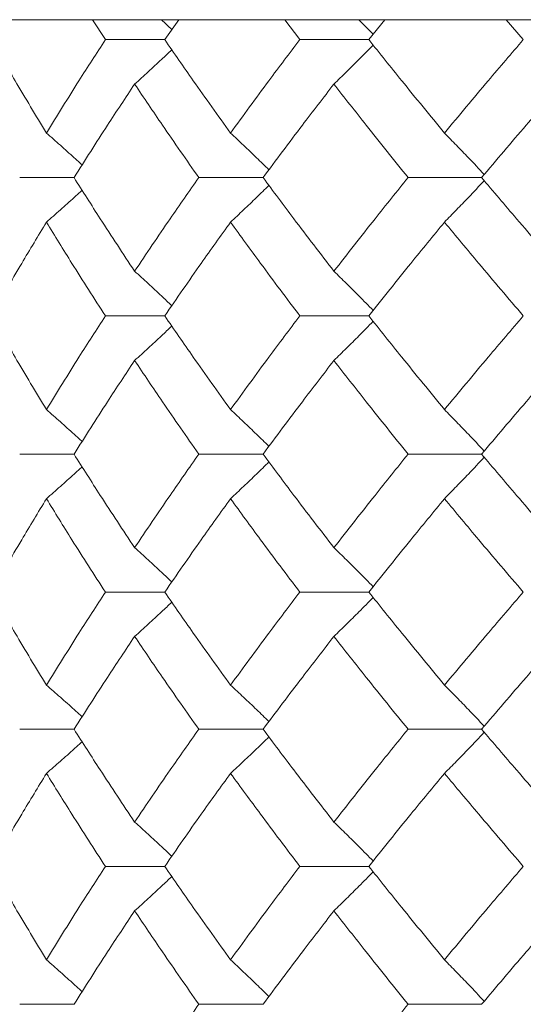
# Model space of a CAD drawing. Header units: inches. Extents: x -4.1 to 23, y -7 to 14.8.
# Tile 88 of 139: x 11.556 to 11.779, y 2.566 to 3.001. Entities that reach past the tile are written whole.
import ezdxf

# ---------------------------------------------------------------- set-up
doc = ezdxf.new("R2010")
doc.units = ezdxf.units.IN
doc.header["$MEASUREMENT"] = 0

msp = doc.modelspace()

# ---------------------------------------------------------------- linework, layer by layer
at = {"color": 7, "linetype": 'Continuous', "lineweight": 15}
for p, q in [((11.83793, 3.00138), (11.10933, 3.00138)), ((11.59387, 2.99256), (11.58821, 3.00138)), ((11.62013, 2.99256), (11.62629, 3.00138)), ((11.67982, 2.99256), (11.67319, 3.00138)), ((11.71033, 2.99256), (11.71743, 3.00138)), ((11.77861, 2.99256), (11.77108, 3.00138)), ((11.62013, 2.99256), (11.59387, 2.99256)), ((11.71033, 2.99256), (11.67982, 2.99256)), ((11.58003, 2.9316), (11.55601, 2.9316)), ((11.6636, 2.9316), (11.63517, 2.9316)), ((11.76018, 2.9316), (11.72767, 2.9316)), ((11.62013, 2.87048), (11.59387, 2.87048)), ((11.71033, 2.87048), (11.67982, 2.87048)), ((11.58003, 2.80936), (11.55601, 2.80936)), ((11.6636, 2.80936), (11.63517, 2.80936)), ((11.76018, 2.80936), (11.72767, 2.80936)), ((11.62013, 2.7484), (11.59387, 2.7484)), ((11.71033, 2.7484), (11.67982, 2.7484)), ((11.58003, 2.68778), (11.55601, 2.68778)), ((11.6636, 2.68778), (11.63517, 2.68778)), ((11.76018, 2.68778), (11.72767, 2.68778)), ((11.62013, 2.62716), (11.59387, 2.62716)), ((11.71033, 2.62716), (11.67982, 2.62716)), ((11.58003, 2.5662), (11.55601, 2.5662)), ((11.6636, 2.5662), (11.63517, 2.5662)), ((11.76018, 2.5662), (11.72767, 2.5662))]:
    msp.add_line(p, q, dxfattribs=at)
for points, knots in [([(11.61862, 3.00138), (11.61865, 3.00135), (11.62021, 2.99992), (11.62175, 2.99846), (11.62325, 2.99704)], [0, 0, 0, 0, 0.0218538, 1, 1, 1, 1]), ([(11.70587, 3.00138), (11.7059, 3.00135), (11.70804, 2.99923), (11.71016, 2.99707), (11.71225, 2.99495)], [0, 0, 0, 0, 0.014758, 1, 1, 1, 1]), ([(11.56784, 2.95129), (11.56317, 2.959), (11.55484, 2.97277), (11.54691, 2.98652), (11.54342, 2.99256)], [0, 0, 0, 0, 0.560339, 1, 1, 1, 1]), ([(11.56784, 2.95129), (11.57259, 2.959), (11.58107, 2.97277), (11.58996, 2.98652), (11.59387, 2.99256)], [0, 0, 0, 0, 0.560339, 1, 1, 1, 1]), ([(11.64921, 2.95129), (11.64368, 2.959), (11.6338, 2.97277), (11.6243, 2.98652), (11.62013, 2.99256)], [0, 0, 0, 0, 0.560339, 1, 1, 1, 1]), ([(11.64921, 2.95129), (11.65483, 2.959), (11.66484, 2.97277), (11.67524, 2.98652), (11.67982, 2.99256)], [0, 0, 0, 0, 0.560339, 1, 1, 1, 1]), ([(11.69491, 2.97293), (11.69675, 2.97473), (11.70045, 2.97834), (11.70624, 2.98407), (11.71015, 2.98804), (11.71224, 2.99017)], [0, 0, 0, 0, 0.317535, 0.635069, 1, 1, 1, 1]), ([(11.74377, 2.95129), (11.73743, 2.959), (11.72612, 2.97277), (11.71515, 2.98652), (11.71033, 2.99256)], [0, 0, 0, 0, 0.560339, 1, 1, 1, 1]), ([(11.74377, 2.95129), (11.75018, 2.959), (11.76162, 2.97277), (11.77342, 2.98652), (11.77861, 2.99256)], [0, 0, 0, 0, 0.560339, 1, 1, 1, 1]), ([(11.60682, 2.97293), (11.60881, 2.97473), (11.61278, 2.97834), (11.61826, 2.98338), (11.62173, 2.98665), (11.62324, 2.98807)], [0, 0, 0, 0, 0.360977, 0.721953, 1, 1, 1, 1]), ([(11.58003, 2.9316), (11.58493, 2.93933), (11.59366, 2.95311), (11.6028, 2.96687), (11.60682, 2.97293)], [0, 0, 0, 0, 0.5602736, 1, 1, 1, 1]), ([(11.63517, 2.9316), (11.62978, 2.93933), (11.62014, 2.95311), (11.61089, 2.96687), (11.60682, 2.97293)], [0, 0, 0, 0, 0.560274, 1, 1, 1, 1]), ([(11.6636, 2.9316), (11.66934, 2.93933), (11.6796, 2.95311), (11.69023, 2.96687), (11.69491, 2.97293)], [0, 0, 0, 0, 0.560274, 1, 1, 1, 1]), ([(11.72767, 2.9316), (11.72146, 2.93933), (11.71037, 2.95311), (11.69963, 2.96687), (11.69491, 2.97293)], [0, 0, 0, 0, 0.5602736, 1, 1, 1, 1]), ([(11.76018, 2.9316), (11.76672, 2.93933), (11.77838, 2.95311), (11.79039, 2.96687), (11.79567, 2.97293)], [0, 0, 0, 0, 0.560274, 1, 1, 1, 1]), ([(11.56784, 2.95129), (11.56989, 2.94948), (11.57398, 2.94587), (11.57924, 2.94117), (11.58243, 2.93825), (11.5836, 2.93718)], [0, 0, 0, 0, 0.387792, 0.775584, 1, 1, 1, 1]), ([(11.64921, 2.95129), (11.65113, 2.94949), (11.65497, 2.94587), (11.66063, 2.94047), (11.66435, 2.93683), (11.66617, 2.93504)], [0, 0, 0, 0, 0.337228, 0.6744559, 1, 1, 1, 1]), ([(11.74377, 2.95129), (11.74554, 2.94949), (11.74908, 2.94587), (11.75494, 2.93978), (11.75902, 2.93545), (11.76135, 2.93297)], [0, 0, 0, 0, 0.2995141, 0.5990282, 1, 1, 1, 1]), ([(11.60682, 2.8902), (11.60171, 2.89794), (11.59259, 2.91174), (11.58387, 2.92554), (11.58003, 2.9316)], [0, 0, 0, 0, 0.560136, 1, 1, 1, 1]), ([(11.60682, 2.8902), (11.61201, 2.89794), (11.62127, 2.91174), (11.63093, 2.92554), (11.63517, 2.9316)], [0, 0, 0, 0, 0.560136, 1, 1, 1, 1]), ([(11.69491, 2.8902), (11.68896, 2.89794), (11.67835, 2.91174), (11.6681, 2.92554), (11.6636, 2.9316)], [0, 0, 0, 0, 0.560136, 1, 1, 1, 1]), ([(11.69491, 2.8902), (11.70093, 2.89794), (11.71167, 2.91174), (11.72278, 2.92554), (11.72767, 2.9316)], [0, 0, 0, 0, 0.5601361, 1, 1, 1, 1]), ([(11.74377, 2.9119), (11.74554, 2.91371), (11.74907, 2.91732), (11.75494, 2.92342), (11.75901, 2.92775), (11.76135, 2.93023)], [0, 0, 0, 0, 0.299439, 0.598878, 1, 1, 1, 1]), ([(11.79567, 2.8902), (11.78896, 2.89794), (11.77697, 2.91174), (11.76531, 2.92554), (11.76018, 2.9316)], [0, 0, 0, 0, 0.5601361, 1, 1, 1, 1]), ([(11.56784, 2.9119), (11.56988, 2.91371), (11.57398, 2.91732), (11.57923, 2.92202), (11.58242, 2.92494), (11.58359, 2.92601)], [0, 0, 0, 0, 0.387866, 0.775733, 1, 1, 1, 1]), ([(11.64921, 2.9119), (11.65113, 2.91371), (11.65497, 2.91732), (11.66063, 2.92273), (11.66434, 2.92637), (11.66617, 2.92816)], [0, 0, 0, 0, 0.337204, 0.674407, 1, 1, 1, 1]), ([(11.54342, 2.87048), (11.54787, 2.87821), (11.55581, 2.89202), (11.56416, 2.90583), (11.56784, 2.9119)], [0, 0, 0, 0, 0.560071, 1, 1, 1, 1]), ([(11.59387, 2.87048), (11.5889, 2.87821), (11.58003, 2.89202), (11.57156, 2.90583), (11.56784, 2.9119)], [0, 0, 0, 0, 0.560071, 1, 1, 1, 1]), ([(11.62013, 2.87048), (11.62545, 2.87821), (11.63496, 2.89202), (11.64486, 2.90583), (11.64921, 2.9119)], [0, 0, 0, 0, 0.560071, 1, 1, 1, 1]), ([(11.67982, 2.87048), (11.674, 2.87821), (11.66362, 2.89202), (11.65362, 2.90583), (11.64921, 2.9119)], [0, 0, 0, 0, 0.560071, 1, 1, 1, 1]), ([(11.71033, 2.87048), (11.71647, 2.87821), (11.72745, 2.89202), (11.73878, 2.90583), (11.74377, 2.9119)], [0, 0, 0, 0, 0.560071, 1, 1, 1, 1]), ([(11.77861, 2.87048), (11.77201, 2.87821), (11.76023, 2.89202), (11.7488, 2.90583), (11.74377, 2.9119)], [0, 0, 0, 0, 0.5600706, 1, 1, 1, 1]), ([(11.60682, 2.8902), (11.6088, 2.88839), (11.61278, 2.88478), (11.61826, 2.87971), (11.62173, 2.87642), (11.62325, 2.87498)], [0, 0, 0, 0, 0.360211, 0.720422, 1, 1, 1, 1]), ([(11.69491, 2.8902), (11.69675, 2.8884), (11.70044, 2.88478), (11.70623, 2.87902), (11.71015, 2.87502), (11.71225, 2.87288)], [0, 0, 0, 0, 0.316926, 0.633852, 1, 1, 1, 1]), ([(11.56784, 2.82906), (11.56317, 2.83679), (11.55484, 2.8506), (11.54691, 2.8644), (11.54342, 2.87048)], [0, 0, 0, 0, 0.559933, 1, 1, 1, 1]), ([(11.56784, 2.82906), (11.57259, 2.83679), (11.58107, 2.8506), (11.58996, 2.8644), (11.59387, 2.87048)], [0, 0, 0, 0, 0.559933, 1, 1, 1, 1]), ([(11.64921, 2.82906), (11.64368, 2.83679), (11.6338, 2.8506), (11.6243, 2.8644), (11.62013, 2.87048)], [0, 0, 0, 0, 0.559933, 1, 1, 1, 1]), ([(11.64921, 2.82906), (11.65483, 2.83679), (11.66485, 2.8506), (11.67524, 2.8644), (11.67982, 2.87048)], [0, 0, 0, 0, 0.559933, 1, 1, 1, 1]), ([(11.69491, 2.85076), (11.69675, 2.85257), (11.70044, 2.85618), (11.70623, 2.86194), (11.71014, 2.86594), (11.71224, 2.86808)], [0, 0, 0, 0, 0.3169766, 0.6339533, 1, 1, 1, 1]), ([(11.74377, 2.82906), (11.73743, 2.83679), (11.72611, 2.8506), (11.71515, 2.8644), (11.71033, 2.87048)], [0, 0, 0, 0, 0.559933, 1, 1, 1, 1]), ([(11.74377, 2.82906), (11.75018, 2.83679), (11.76163, 2.8506), (11.77342, 2.8644), (11.77861, 2.87048)], [0, 0, 0, 0, 0.559933, 1, 1, 1, 1]), ([(11.60682, 2.85076), (11.6088, 2.85257), (11.61278, 2.85618), (11.61826, 2.86125), (11.62173, 2.86454), (11.62324, 2.86597)], [0, 0, 0, 0, 0.360346, 0.720692, 1, 1, 1, 1]), ([(11.58003, 2.80936), (11.58492, 2.81708), (11.59367, 2.83088), (11.6028, 2.84468), (11.60682, 2.85076)], [0, 0, 0, 0, 0.559868, 1, 1, 1, 1]), ([(11.63517, 2.80936), (11.62978, 2.81708), (11.62014, 2.83088), (11.61089, 2.84468), (11.60682, 2.85076)], [0, 0, 0, 0, 0.559868, 1, 1, 1, 1]), ([(11.6636, 2.80936), (11.66934, 2.81708), (11.6796, 2.83088), (11.69023, 2.84468), (11.69491, 2.85076)], [0, 0, 0, 0, 0.559868, 1, 1, 1, 1]), ([(11.72767, 2.80936), (11.72146, 2.81708), (11.71036, 2.83088), (11.69963, 2.84468), (11.69491, 2.85076)], [0, 0, 0, 0, 0.5598675, 1, 1, 1, 1]), ([(11.76018, 2.80936), (11.76672, 2.81708), (11.77839, 2.83088), (11.79039, 2.84468), (11.79567, 2.85076)], [0, 0, 0, 0, 0.559868, 1, 1, 1, 1]), ([(11.56784, 2.82906), (11.56988, 2.82725), (11.57398, 2.82364), (11.57924, 2.81893), (11.58243, 2.81601), (11.5836, 2.81494)], [0, 0, 0, 0, 0.38767, 0.775339, 1, 1, 1, 1]), ([(11.64921, 2.82906), (11.65113, 2.82725), (11.65497, 2.82364), (11.66063, 2.81823), (11.66435, 2.81459), (11.66617, 2.8128)], [0, 0, 0, 0, 0.337121, 0.674241, 1, 1, 1, 1]), ([(11.74377, 2.82906), (11.74554, 2.82725), (11.74907, 2.82364), (11.75494, 2.81754), (11.75902, 2.81321), (11.76135, 2.81073)], [0, 0, 0, 0, 0.299416, 0.598831, 1, 1, 1, 1]), ([(11.60682, 2.76803), (11.60171, 2.77574), (11.59259, 2.78951), (11.58387, 2.80329), (11.58003, 2.80936)], [0, 0, 0, 0, 0.55973, 1, 1, 1, 1]), ([(11.60682, 2.76803), (11.61201, 2.77574), (11.62128, 2.78951), (11.63093, 2.80329), (11.63517, 2.80936)], [0, 0, 0, 0, 0.55973, 1, 1, 1, 1]), ([(11.69491, 2.76803), (11.68896, 2.77574), (11.67835, 2.78951), (11.66811, 2.80329), (11.6636, 2.80936)], [0, 0, 0, 0, 0.55973, 1, 1, 1, 1]), ([(11.69491, 2.76803), (11.70092, 2.77574), (11.71168, 2.78951), (11.72278, 2.80329), (11.72767, 2.80936)], [0, 0, 0, 0, 0.55973, 1, 1, 1, 1]), ([(11.74377, 2.78967), (11.74554, 2.79148), (11.74908, 2.79509), (11.75494, 2.80118), (11.75902, 2.80551), (11.76135, 2.80799)], [0, 0, 0, 0, 0.2995399, 0.5990798, 1, 1, 1, 1]), ([(11.79567, 2.76803), (11.78896, 2.77574), (11.77696, 2.78951), (11.76531, 2.80329), (11.76018, 2.80936)], [0, 0, 0, 0, 0.55973, 1, 1, 1, 1]), ([(11.56784, 2.78967), (11.56989, 2.79148), (11.57398, 2.79509), (11.57924, 2.79978), (11.58242, 2.8027), (11.58359, 2.80377)], [0, 0, 0, 0, 0.388001, 0.776003, 1, 1, 1, 1]), ([(11.64921, 2.78967), (11.65113, 2.79148), (11.65497, 2.79509), (11.66063, 2.80049), (11.66434, 2.80413), (11.66617, 2.80592)], [0, 0, 0, 0, 0.337318, 0.674635, 1, 1, 1, 1]), ([(11.54342, 2.7484), (11.54787, 2.7561), (11.55582, 2.76984), (11.56416, 2.78361), (11.56784, 2.78967)], [0, 0, 0, 0, 0.559665, 1, 1, 1, 1]), ([(11.59387, 2.7484), (11.5889, 2.7561), (11.58003, 2.76984), (11.57156, 2.78361), (11.56784, 2.78967)], [0, 0, 0, 0, 0.559665, 1, 1, 1, 1]), ([(11.62013, 2.7484), (11.62545, 2.7561), (11.63497, 2.76984), (11.64486, 2.78361), (11.64921, 2.78967)], [0, 0, 0, 0, 0.5596645, 1, 1, 1, 1]), ([(11.67982, 2.7484), (11.674, 2.7561), (11.66362, 2.76984), (11.65362, 2.78361), (11.64921, 2.78967)], [0, 0, 0, 0, 0.559665, 1, 1, 1, 1]), ([(11.71033, 2.7484), (11.71647, 2.7561), (11.72746, 2.76984), (11.73878, 2.78361), (11.74377, 2.78967)], [0, 0, 0, 0, 0.5596645, 1, 1, 1, 1]), ([(11.77861, 2.7484), (11.77201, 2.7561), (11.76023, 2.76984), (11.7488, 2.78361), (11.74377, 2.78967)], [0, 0, 0, 0, 0.559665, 1, 1, 1, 1]), ([(11.60682, 2.76803), (11.60881, 2.76623), (11.61278, 2.76262), (11.61827, 2.75758), (11.62174, 2.75431), (11.62325, 2.75288)], [0, 0, 0, 0, 0.360851, 0.721702, 1, 1, 1, 1]), ([(11.69491, 2.76803), (11.69675, 2.76623), (11.70045, 2.76262), (11.70624, 2.75689), (11.71015, 2.75292), (11.71225, 2.75079)], [0, 0, 0, 0, 0.3174882, 0.6349764, 1, 1, 1, 1]), ([(11.56784, 2.70729), (11.56317, 2.71495), (11.55483, 2.72864), (11.54691, 2.74236), (11.54342, 2.7484)], [0, 0, 0, 0, 0.559527, 1, 1, 1, 1]), ([(11.56784, 2.70729), (11.57259, 2.71495), (11.58108, 2.72864), (11.58996, 2.74236), (11.59387, 2.7484)], [0, 0, 0, 0, 0.559527, 1, 1, 1, 1]), ([(11.64921, 2.70729), (11.64368, 2.71495), (11.6338, 2.72864), (11.62431, 2.74236), (11.62013, 2.7484)], [0, 0, 0, 0, 0.559527, 1, 1, 1, 1]), ([(11.64921, 2.70729), (11.65482, 2.71495), (11.66485, 2.72864), (11.67524, 2.74236), (11.67982, 2.7484)], [0, 0, 0, 0, 0.5595273, 1, 1, 1, 1]), ([(11.69491, 2.7288), (11.69676, 2.7306), (11.70046, 2.73421), (11.70624, 2.73993), (11.71015, 2.74389), (11.71224, 2.74601)], [0, 0, 0, 0, 0.317748, 0.635496, 1, 1, 1, 1]), ([(11.74377, 2.70729), (11.73743, 2.71495), (11.72611, 2.72864), (11.71515, 2.74236), (11.71033, 2.7484)], [0, 0, 0, 0, 0.559527, 1, 1, 1, 1]), ([(11.74377, 2.70729), (11.75018, 2.71495), (11.76163, 2.72864), (11.77342, 2.74236), (11.77861, 2.7484)], [0, 0, 0, 0, 0.559527, 1, 1, 1, 1]), ([(11.60682, 2.7288), (11.60881, 2.7306), (11.61279, 2.73421), (11.61827, 2.73924), (11.62174, 2.7425), (11.62325, 2.74392)], [0, 0, 0, 0, 0.361223, 0.722446, 1, 1, 1, 1]), ([(11.58003, 2.68778), (11.58492, 2.69542), (11.59367, 2.70908), (11.6028, 2.72277), (11.60682, 2.7288)], [0, 0, 0, 0, 0.559462, 1, 1, 1, 1]), ([(11.63517, 2.68778), (11.62978, 2.69542), (11.62013, 2.70908), (11.61089, 2.72277), (11.60682, 2.7288)], [0, 0, 0, 0, 0.559462, 1, 1, 1, 1]), ([(11.6636, 2.68778), (11.66934, 2.69542), (11.67961, 2.70908), (11.69023, 2.72277), (11.69491, 2.7288)], [0, 0, 0, 0, 0.559462, 1, 1, 1, 1]), ([(11.72767, 2.68778), (11.72146, 2.69542), (11.71036, 2.70908), (11.69963, 2.72277), (11.69491, 2.7288)], [0, 0, 0, 0, 0.559462, 1, 1, 1, 1]), ([(11.76018, 2.68778), (11.76672, 2.69542), (11.77839, 2.70908), (11.79039, 2.72277), (11.79567, 2.7288)], [0, 0, 0, 0, 0.559462, 1, 1, 1, 1]), ([(11.56784, 2.70729), (11.56989, 2.70549), (11.574, 2.70189), (11.57926, 2.69724), (11.58244, 2.69435), (11.5836, 2.69331)], [0, 0, 0, 0, 0.389165, 0.778331, 1, 1, 1, 1]), ([(11.64921, 2.70729), (11.65114, 2.70549), (11.65499, 2.7019), (11.66065, 2.69654), (11.66436, 2.69294), (11.66617, 2.69119)], [0, 0, 0, 0, 0.338424, 0.676849, 1, 1, 1, 1]), ([(11.74377, 2.70729), (11.74554, 2.70549), (11.74909, 2.7019), (11.75496, 2.69586), (11.75903, 2.69158), (11.76135, 2.68914)], [0, 0, 0, 0, 0.300574, 0.601147, 1, 1, 1, 1]), ([(11.60682, 2.64676), (11.60171, 2.65443), (11.5926, 2.66812), (11.58387, 2.68178), (11.58003, 2.68778)], [0, 0, 0, 0, 0.5605414, 1, 1, 1, 1]), ([(11.60682, 2.64676), (11.61201, 2.65443), (11.62127, 2.66812), (11.63093, 2.68178), (11.63517, 2.68778)], [0, 0, 0, 0, 0.560541, 1, 1, 1, 1]), ([(11.69491, 2.64676), (11.68896, 2.65443), (11.67835, 2.66812), (11.6681, 2.68178), (11.6636, 2.68778)], [0, 0, 0, 0, 0.560541, 1, 1, 1, 1]), ([(11.69491, 2.64676), (11.70093, 2.65443), (11.71167, 2.66812), (11.72279, 2.68178), (11.72767, 2.68778)], [0, 0, 0, 0, 0.560541, 1, 1, 1, 1]), ([(11.74377, 2.66827), (11.74554, 2.67007), (11.74909, 2.67367), (11.75496, 2.6797), (11.75903, 2.68398), (11.76135, 2.68642)], [0, 0, 0, 0, 0.300595, 0.601189, 1, 1, 1, 1]), ([(11.79567, 2.64676), (11.78895, 2.65443), (11.77697, 2.66812), (11.76531, 2.68178), (11.76018, 2.68778)], [0, 0, 0, 0, 0.560541, 1, 1, 1, 1]), ([(11.56784, 2.66827), (11.56989, 2.67007), (11.574, 2.67367), (11.57926, 2.67832), (11.58244, 2.6812), (11.58359, 2.68225)], [0, 0, 0, 0, 0.38935, 0.7787, 1, 1, 1, 1]), ([(11.64921, 2.66827), (11.65114, 2.67007), (11.65499, 2.67367), (11.66065, 2.67902), (11.66436, 2.68262), (11.66617, 2.68437)], [0, 0, 0, 0, 0.338501, 0.677002, 1, 1, 1, 1]), ([(11.54342, 2.62716), (11.54787, 2.63485), (11.55581, 2.64857), (11.56416, 2.66226), (11.56784, 2.66827)], [0, 0, 0, 0, 0.560476, 1, 1, 1, 1]), ([(11.59387, 2.62716), (11.5889, 2.63485), (11.58004, 2.64857), (11.57156, 2.66226), (11.56784, 2.66827)], [0, 0, 0, 0, 0.560476, 1, 1, 1, 1]), ([(11.62013, 2.62716), (11.62545, 2.63485), (11.63496, 2.64857), (11.64486, 2.66226), (11.64921, 2.66827)], [0, 0, 0, 0, 0.560476, 1, 1, 1, 1]), ([(11.67982, 2.62716), (11.674, 2.63485), (11.66363, 2.64857), (11.65361, 2.66226), (11.64921, 2.66827)], [0, 0, 0, 0, 0.5604762, 1, 1, 1, 1]), ([(11.71033, 2.62716), (11.71648, 2.63485), (11.72745, 2.64857), (11.73879, 2.66226), (11.74377, 2.66827)], [0, 0, 0, 0, 0.560476, 1, 1, 1, 1]), ([(11.77861, 2.62716), (11.77201, 2.63485), (11.76024, 2.64857), (11.7488, 2.66226), (11.74377, 2.66827)], [0, 0, 0, 0, 0.560476, 1, 1, 1, 1]), ([(11.60682, 2.64676), (11.60881, 2.64496), (11.61279, 2.64136), (11.61827, 2.63632), (11.62174, 2.63306), (11.62325, 2.63164)], [0, 0, 0, 0, 0.361078, 0.722156, 1, 1, 1, 1]), ([(11.69491, 2.64676), (11.69676, 2.64496), (11.70046, 2.64136), (11.70624, 2.63563), (11.71016, 2.63167), (11.71225, 2.62955)], [0, 0, 0, 0, 0.317693, 0.635385, 1, 1, 1, 1]), ([(11.56784, 2.58589), (11.56317, 2.5936), (11.55484, 2.60737), (11.54691, 2.62112), (11.54342, 2.62716)], [0, 0, 0, 0, 0.560339, 1, 1, 1, 1]), ([(11.56784, 2.58589), (11.57259, 2.5936), (11.58107, 2.60737), (11.58996, 2.62112), (11.59387, 2.62716)], [0, 0, 0, 0, 0.560339, 1, 1, 1, 1]), ([(11.64921, 2.58589), (11.64368, 2.5936), (11.6338, 2.60737), (11.6243, 2.62112), (11.62013, 2.62716)], [0, 0, 0, 0, 0.560339, 1, 1, 1, 1]), ([(11.64921, 2.58589), (11.65483, 2.5936), (11.66484, 2.60737), (11.67524, 2.62112), (11.67982, 2.62716)], [0, 0, 0, 0, 0.560339, 1, 1, 1, 1]), ([(11.69491, 2.60753), (11.69675, 2.60933), (11.70045, 2.61294), (11.70624, 2.61867), (11.71015, 2.62264), (11.71224, 2.62477)], [0, 0, 0, 0, 0.317535, 0.635069, 1, 1, 1, 1]), ([(11.74377, 2.58589), (11.73743, 2.5936), (11.72612, 2.60737), (11.71515, 2.62112), (11.71033, 2.62716)], [0, 0, 0, 0, 0.560339, 1, 1, 1, 1]), ([(11.74377, 2.58589), (11.75018, 2.5936), (11.76162, 2.60737), (11.77342, 2.62112), (11.77861, 2.62716)], [0, 0, 0, 0, 0.560339, 1, 1, 1, 1]), ([(11.60682, 2.60753), (11.60881, 2.60933), (11.61278, 2.61294), (11.61826, 2.61798), (11.62173, 2.62125), (11.62324, 2.62267)], [0, 0, 0, 0, 0.3609767, 0.7219535, 1, 1, 1, 1]), ([(11.58003, 2.5662), (11.58493, 2.57393), (11.59366, 2.58771), (11.6028, 2.60147), (11.60682, 2.60753)], [0, 0, 0, 0, 0.560274, 1, 1, 1, 1]), ([(11.63517, 2.5662), (11.62978, 2.57393), (11.62014, 2.58771), (11.61089, 2.60147), (11.60682, 2.60753)], [0, 0, 0, 0, 0.560274, 1, 1, 1, 1]), ([(11.6636, 2.5662), (11.66934, 2.57393), (11.6796, 2.58771), (11.69023, 2.60147), (11.69491, 2.60753)], [0, 0, 0, 0, 0.560274, 1, 1, 1, 1]), ([(11.72767, 2.5662), (11.72146, 2.57393), (11.71037, 2.58771), (11.69963, 2.60147), (11.69491, 2.60753)], [0, 0, 0, 0, 0.560274, 1, 1, 1, 1]), ([(11.76018, 2.5662), (11.76672, 2.57393), (11.77838, 2.58771), (11.79039, 2.60147), (11.79567, 2.60753)], [0, 0, 0, 0, 0.5602736, 1, 1, 1, 1]), ([(11.56784, 2.58589), (11.56989, 2.58408), (11.57398, 2.58047), (11.57924, 2.57577), (11.58243, 2.57285), (11.5836, 2.57178)], [0, 0, 0, 0, 0.387792, 0.775584, 1, 1, 1, 1]), ([(11.64921, 2.58589), (11.65113, 2.58409), (11.65497, 2.58047), (11.66063, 2.57507), (11.66435, 2.57143), (11.66617, 2.56964)], [0, 0, 0, 0, 0.337228, 0.674456, 1, 1, 1, 1]), ([(11.74377, 2.58589), (11.74554, 2.58409), (11.74908, 2.58047), (11.75494, 2.57438), (11.75902, 2.57005), (11.76135, 2.56757)], [0, 0, 0, 0, 0.299514, 0.599028, 1, 1, 1, 1]), ([(11.60682, 2.5248), (11.61201, 2.53254), (11.62127, 2.54634), (11.63093, 2.56014), (11.63517, 2.5662)], [0, 0, 0, 0, 0.560136, 1, 1, 1, 1]), ([(11.69491, 2.5248), (11.70093, 2.53254), (11.71167, 2.54634), (11.72278, 2.56014), (11.72767, 2.5662)], [0, 0, 0, 0, 0.560136, 1, 1, 1, 1])]:
    msp.add_open_spline(points, degree=3, knots=knots, dxfattribs=at)

doc.saveas('drawing.dxf')
